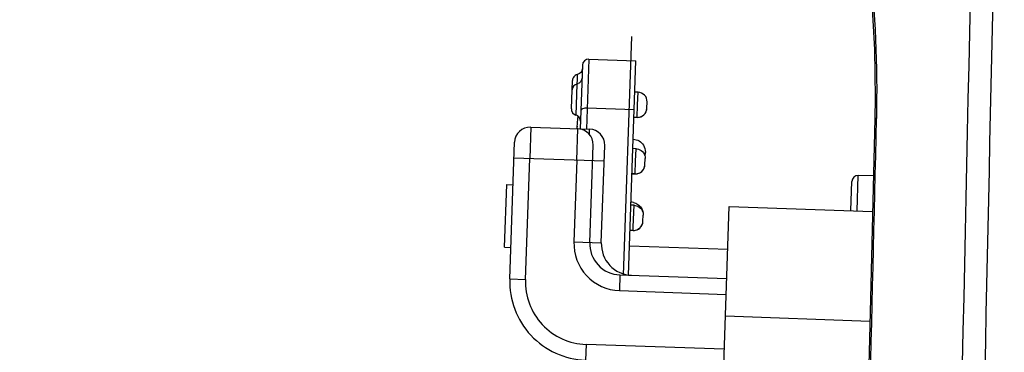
# Model space of a CAD drawing. Header units: millimetres. Extents: x 0 to 420, y 0 to 297.
# Tile 57 of 82: x 256 to 266, y 139 to 142. Entities that reach past the tile are written whole.
import ezdxf

# ---------------------------------------------------------------- set-up
doc = ezdxf.new("R2010")
doc.units = ezdxf.units.MM
doc.header["$LTSCALE"] = 23.1
doc.layers.get('0').update_dxf_attribs({"linetype": 'CONTINUOUS'})
doc.layers.add('DIM_PILOTEES', color=7, linetype='CONTINUOUS')
doc.styles.get("Standard").update_dxf_attribs({"font": 'txt', "width": 0.7})
doc.dimstyles.new('DIMSTYLE_3', dxfattribs={"dimtxt": 2.5, "dimasz": 3.5, "dimexe": 2, "dimexo": 0, "dimtad": 1, "dimdec": 1, "dimlfac": 3.333333, "dimdsep": 46, "dimtxsty": 'Standard', "dimblk": '_FILLED', "dimblk1": '_FILLED', "dimblk2": '_FILLED', "dimcen": 0.09, "dimazin": 2, "dimtp": 0.5, "dimtm": 0.5, "dimtfac": 1, "dimtdec": 1, "dimtofl": 0, "dimtmove": 0, "dimatfit": 3, "dimldrblk": '_FILLED', "dimfxl": 0, "dimtolj": 1, "dimarcsym": 0})

# ---------------------------------------------------------------- blocks, each defined once
blk = doc.blocks.new('_FILLED')
at = {"color": 0, "linetype": 'ByBlock'}
blk.add_solid([(0, 0), (-1, 0.1429), (-1, -0.1429)], dxfattribs=at)
blk = doc.blocks.new('*D14')
at = {"layer": 'DIM_PILOTEES', "color": 2, "linetype": 'Continuous'}
for p, q in [((291.0851, 220.9584), (236.8826, 220.9584)), ((238.8826, 220.9584), (238.8826, 170.8023)), ((238.8826, 120.6462), (238.8826, 170.8023)), ((307.6783, 120.6462), (236.8826, 120.6462))]:
    blk.add_line(p, q, dxfattribs=at)
at = {"layer": 'DIM_PILOTEES', "color": 2, "linetype": 'Continuous', "xscale": 3.5, "yscale": 3.5, "zscale": 3.5}
for p, rotation in [((238.8826, 220.9584), 90), ((238.8826, 120.6462), 270)]:
    blk.add_blockref('_FILLED', p, dxfattribs=dict(at, rotation=rotation))
at = {"layer": 'DIM_PILOTEES', "color": 2, "linetype": 'Continuous', "insert": (235.7576, 163.2757), "char_height": 2.5, "width": 13.392857, "attachment_point": 2, "rotation": 90, "line_spacing_factor": 0.9}
blk.add_mtext('{\\ftxt;\\W0.0001;\\H0.0001;\\~}{\\ftxt;\\W3.5714285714;\\H2.5; }{\\ftxt;\\W0.0001;\\H0.0001;\\~}', dxfattribs=at)

msp = doc.modelspace()

# ---------------------------------------------------------------- linework, layer by layer
at = {"color": 4, "linetype": 'Continuous'}
msp.add_line((262.0732, 139.5894), (262.1526, 141.8652), dxfattribs=at)
at = {"color": 7, "linetype": 'Continuous'}
for p, q in [((261.7429, 141.6511), (261.7196, 140.9826)), ((261.7429, 141.6511), (262.1926, 141.6354)), ((262.1211, 139.5877), (262.1926, 141.6354)), ((261.6809, 141.5932), (261.6596, 140.9847)), ((261.5762, 141.1762), (261.5857, 141.4463)), ((261.5878, 141.46), (261.5857, 141.4463)), ((261.6021, 141.4855), (261.5995, 141.4826)), ((261.6312, 141.4601), (261.6295, 141.4123)), ((261.6318, 141.4783), (261.6312, 141.4601)), ((261.6327, 141.5028), (261.6318, 141.4783)), ((261.6419, 141.5056), (261.6327, 141.5028)), ((261.6725, 141.5328), (261.6658, 141.5229)), ((261.6295, 141.4127), (261.6192, 141.1167)), ((262.2122, 141.3346), (262.1822, 141.3356)), ((262.208, 141.2146), (262.2122, 141.3346)), ((264.4749, 141.2781), (264.4718, 141.0829)), ((262.1763, 141.1662), (261.7265, 141.1819)), ((262.2038, 141.0946), (262.208, 141.2146)), ((262.2969, 141.1814), (262.299, 141.2415)), ((262.1738, 141.0958), (262.2038, 141.0947)), ((262.2038, 141.0946), (262.1738, 141.0956)), ((264.4902, 141.0824), (264.4903, 141.086)), ((264.4902, 141.0824), (264.4903, 141.086)), ((261.1889, 141.0011), (261.1784, 140.7013)), ((261.1889, 141.0011), (261.7495, 140.9815)), ((261.6281, 140.6856), (261.6386, 140.9854)), ((261.632, 141.0541), (261.6296, 140.9857)), ((261.7478, 140.932), (261.7495, 140.9815)), ((260.9882, 139.5522), (261.0337, 140.8564)), ((261.7508, 139.9008), (261.7833, 140.8302)), ((261.8618, 139.8969), (261.8942, 140.8264)), ((262.1933, 140.7949), (262.1633, 140.796)), ((262.1891, 140.675), (262.1933, 140.7949)), ((261.889, 140.6765), (261.0285, 140.7065)), ((261.1381, 139.5471), (261.1784, 140.7013)), ((262.278, 140.6417), (262.2801, 140.7018)), ((261.6281, 140.6856), (261.6009, 139.906)), ((262.1849, 140.5549), (262.1891, 140.675)), ((262.1549, 140.5561), (262.1849, 140.5551)), ((262.1849, 140.5549), (262.1549, 140.5559)), ((264.3028, 140.2019), (264.3146, 140.5394)), ((264.4585, 140.5369), (264.3146, 140.5394)), ((260.9387, 139.8541), (260.9596, 140.4538)), ((260.9596, 140.4538), (261.0196, 140.4517)), ((264.2439, 140.204), (264.2536, 140.4815)), ((262.1745, 140.2553), (262.1445, 140.2563)), ((262.1673, 140.0505), (262.1745, 140.2553)), ((262.7371, 130.3206), (263.0836, 140.2445)), ((263.0836, 140.2445), (264.4502, 140.1968)), ((262.2592, 140.102), (262.2613, 140.1622)), ((262.1661, 140.0154), (262.1673, 140.0505)), ((262.1361, 140.0164), (262.1661, 140.0154)), ((262.1661, 140.0152), (262.1361, 140.0162)), ((262.1661, 140.0152), (262.1661, 140.0154)), ((260.9387, 139.8541), (260.9987, 139.852)), ((261.6009, 139.906), (261.8618, 139.8969)), ((263.0693, 139.8335), (262.1309, 139.8663)), ((262.0402, 139.5905), (262.0349, 139.4406)), ((262.0402, 139.5905), (263.0596, 139.5549)), ((260.9882, 139.5522), (261.1381, 139.547)), ((262.035, 139.4406), (263.0543, 139.405)), ((264.4246, 139.147), (263.047, 139.1951)), ((261.7168, 138.9264), (261.7116, 138.7765)), ((263.036, 138.8803), (261.7169, 138.9264))]:
    msp.add_line(p, q, dxfattribs=at)
for points in [[(264.4426, 142.1818), (264.4577, 141.9646), (264.4682, 141.7415), (264.474, 141.5124), (264.4749, 141.2765)], [(261.6797, 141.5592), (261.6776, 141.5455), (261.6725, 141.5328)], [(261.5995, 141.4826), (261.5928, 141.4727), (261.5878, 141.46)], [(261.6327, 141.5028), (261.6235, 141.4999), (261.6119, 141.4938), (261.6021, 141.4855)], [(261.6658, 141.5229), (261.6632, 141.52), (261.6534, 141.5117), (261.6419, 141.5056)], [(264.4718, 141.0829), (264.4267, 139.236), (264.3805, 137.3381), (264.3343, 135.4334), (264.2879, 133.5218), (264.2416, 131.6035), (264.1963, 129.7266)], [(261.6304, 141.0091), (261.6276, 140.9899), (261.6261, 140.9858)]]:
    msp.add_lwpolyline(points, dxfattribs=at)
for centre, radius, start, end in [((304.3266, 165.1998), 44.4139, 209.28823, 217.61921), ((261.7408, 141.5912), 0.06, 88, 178), ((261.6425, 141.3541), 0.06, 102.47751, 178), ((261.6166, 141.471), 0.0597, 282.54982, 295.21029), ((262.209, 141.2446), 0.09, 358, 87.99992), ((261.6362, 141.1743), 0.06, 178, 253.52249), ((262.2069, 141.1845), 0.09, 268, 358), ((261.6366, 141.1742), 0.0603, 203.06761, 208.83685), ((261.6353, 141.1734), 0.0588, 208.83188, 215.73958), ((261.6022, 141.0595), 0.0597, 60.78971, 73.45018), ((261.6022, 141.0594), 0.0597, 60.78971, 73.45018), ((261.6014, 141.058), 0.0612, 48.466, 60.80502), ((261.7791, 141.0488), 0.1472, 166.46658, 177.92942), ((261.7846, 141.0475), 0.1529, 158.59798, 166.48992), ((261.1837, 140.8512), 0.15, 88, 178), ((261.6334, 140.8355), 0.15, 358, 88), ((261.7443, 140.8316), 0.15, 358, 88), ((262.1607, 140.7663), 0.1217, 342.37548, 346.50288), ((262.1648, 140.7654), 0.1175, 346.46204, 357.95602), ((262.1881, 140.645), 0.09, 268, 357.99931), ((264.3136, 140.4794), 0.06, 89, 178), ((262.1412, 140.1656), 0.1202, 76.80521, 87.96663), ((262.1692, 140.1053), 0.09, 268.0002, 357.99931), ((262.0506, 139.8903), 0.45, 178.0044, 268.0061), ((262.0506, 139.8903), 0.3, 178, 268), ((262.1616, 139.8865), 0.3, 178, 268), ((261.7377, 139.526), 0.75, 178, 268), ((261.7377, 139.526), 0.6, 177.9927, 268.00491)]:
    msp.add_arc(centre, radius, start, end, dxfattribs=at)
for points in [[(265.4644, 146.0118), (265.3181, 139.2684), (265.1735, 132.5251), (265.0306, 125.7817)], [(261.5762, 141.1762), (261.5759, 141.1675), (261.5777, 141.1585), (261.5811, 141.1505)], [(261.5875, 141.1391), (261.5951, 141.1286), (261.6068, 141.1203), (261.6192, 141.1166)], [(261.6573, 141.0828), (261.6522, 141.0947), (261.6426, 141.1053), (261.6313, 141.1116)], [(261.6573, 141.0827), (261.6539, 141.0907), (261.6485, 141.0981), (261.642, 141.1039)], [(261.6621, 141.0571), (261.6624, 141.0658), (261.6607, 141.0748), (261.6573, 141.0828)], [(261.6621, 141.057), (261.6624, 141.0657), (261.6607, 141.0747), (261.6573, 141.0827)], [(262.2038, 141.0947), (262.2116, 141.0944), (262.2195, 141.0952), (262.2271, 141.097)], [(264.2162, 129.7298), (264.3069, 133.514), (264.3982, 137.2982), (264.4902, 141.0824)], [(262.1933, 140.7949), (262.2012, 140.7946), (262.209, 140.7933), (262.2165, 140.7909)], [(262.2639, 140.829), (262.2762, 140.8091), (262.283, 140.7846), (262.2822, 140.7613)], [(262.2822, 140.7613), (262.2818, 140.7505), (262.2799, 140.7397), (262.2766, 140.7295)], [(262.1849, 140.5549), (262.1928, 140.5546), (262.2007, 140.5554), (262.2084, 140.5572)], [(262.1687, 140.2827), (262.1838, 140.2791), (262.1984, 140.2725), (262.211, 140.2635)], [(262.1745, 140.2553), (262.1823, 140.255), (262.1902, 140.2536), (262.1977, 140.2513)], [(262.211, 140.2635), (262.2237, 140.2545), (262.2348, 140.2426), (262.243, 140.2294)], [(262.243, 140.2294), (262.2553, 140.2095), (262.2621, 140.185), (262.2612, 140.1616)], [(262.1661, 140.0152), (262.1739, 140.0149), (262.1819, 140.0157), (262.1895, 140.0175)]]:
    msp.add_open_spline(points, degree=3, dxfattribs=at)
for points, knots in [([(264.4903, 141.086), (264.5025, 141.5874), (264.465, 142.5111), (264.2358, 143.7094), (263.9614, 144.4826), (263.7455, 144.9049), (263.6509, 145.0571), (263.6071, 145.1197)], [0, 0, 0, 0, 0.359647, 0.660189, 0.87173, 0.945196, 1, 1, 1, 1]), ([(265.6212, 143.3008), (265.5586, 140.4023), (265.4346, 134.6053), (265.3084, 128.8084), (265.2466, 125.9099)], [0, 0, 0, 0, 0.5, 1, 1, 1, 1]), ([(261.6765, 141.4692), (261.6761, 141.4584), (261.6692, 141.4365), (261.6518, 141.4216), (261.642, 141.417)], [0, 0, 0, 0, 0.500194, 1, 1, 1, 1]), ([(261.7265, 141.1819), (261.7121, 141.1824), (261.6895, 141.1813), (261.6659, 141.1643), (261.6656, 141.1553)], [0, 0, 0, 0, 0.617016, 1, 1, 1, 1]), ([(262.2271, 141.097), (262.2459, 141.1014), (262.2816, 141.123), (262.2962, 141.1622), (262.2969, 141.1815)], [0, 0, 0, 0, 0.499614, 1, 1, 1, 1]), ([(264.4718, 141.0829), (264.4718, 141.0833), (264.4739, 141.0841), (264.4794, 141.0852), (264.4857, 141.0857), (264.4903, 141.086)], [0, 0, 0, 0, 0.077996, 0.267834, 1, 1, 1, 1]), ([(262.1664, 140.8854), (262.1858, 140.8847), (262.2247, 140.8737), (262.2538, 140.8454), (262.2639, 140.829)], [0, 0, 0, 0, 0.50023, 1, 1, 1, 1]), ([(262.2165, 140.7909), (262.2349, 140.7852), (262.269, 140.7612), (262.2808, 140.7211), (262.2801, 140.7018)], [0, 0, 0, 0, 0.499613, 1, 1, 1, 1]), ([(262.2084, 140.5572), (262.2271, 140.5616), (262.2628, 140.5832), (262.2773, 140.6224), (262.278, 140.6417)], [0, 0, 0, 0, 0.499613, 1, 1, 1, 1]), ([(262.1977, 140.2513), (262.2161, 140.2456), (262.2502, 140.2215), (262.2619, 140.1814), (262.2613, 140.1622)], [0, 0, 0, 0, 0.499613, 1, 1, 1, 1]), ([(262.1895, 140.0175), (262.2083, 140.0219), (262.2439, 140.0435), (262.2585, 140.0827), (262.2592, 140.102)], [0, 0, 0, 0, 0.499613, 1, 1, 1, 1])]:
    msp.add_open_spline(points, degree=3, knots=knots, dxfattribs=at)

# ---------------------------------------------------------------- dimensions: what is measured, and where the dimension line sits
at = {"layer": 'DIM_PILOTEES', "color": 2, "linetype": 'Continuous'}
dim = msp.add_linear_dim(base=(238.8826, 220.9584), p1=(307.6783, 120.6462), p2=(291.0851, 220.9584), angle=90, text='{\\ftxt;\\W0.0001;\\H0.0001;\\~}{\\ftxt;\\W3.5714285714;\\H2.5; }{\\ftxt;\\W0.0001;\\H0.0001;\\~}', dimstyle='DIMSTYLE_3', dxfattribs=at)
dim.commit()
dim.dimension.update_dxf_attribs({"geometry": '*D14', "text_midpoint": (238.8826, 162.9186), "dimtype": 160})

doc.saveas('drawing.dxf')
